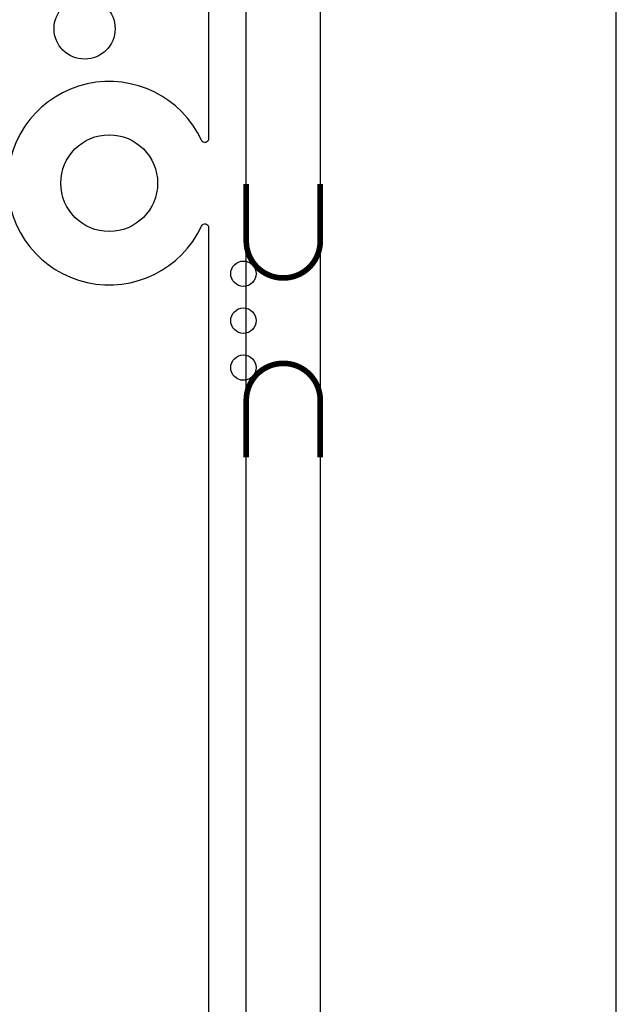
# Model space of a CAD drawing. Extents: x -394 to 5394, y -1015 to 6968.
# Tile 30 of 63: x 4759 to 5394, y 714 to 1762. Entities that reach past the tile are written whole.
import ezdxf

# ---------------------------------------------------------------- set-up
doc = ezdxf.new("R2010")
doc.units = 0
for name, color, linetype in [('BG_OUTLINE', 95, 'CONTINUOUS'), ('ET_BOTTOM', 1, 'CONTINUOUS'), ('PIN_BOTTOM', 1, 'CONTINUOUS')]:
    doc.layers.add(name, color=color, linetype=linetype)

msp = doc.modelspace()

# ---------------------------------------------------------------- linework, layer by layer
at = {"layer": 'BG_OUTLINE'}
msp.add_lwpolyline([(5000, 0), (5000, 6968.4848), (0, 6968.4848), (0, 0)], close=True, dxfattribs=at)
msp.add_lwpolyline([(5078.74, 0), (5393.7, 0), (5393.7, 6968.4848), (5078.74, 6968.4848), (5078.74, 0)], dxfattribs=at)
at = {"layer": 'BG_OUTLINE', "const_width": 6}
for points in [[(5078.74, 1587.5512), (5078.74, 1526.9212, -0.414214), (5039.37, 1487.5512, -0.414214), (5000, 1526.9212), (5000, 1587.5512)], [(5078.74, 1296.6912), (5078.74, 1357.3212, 0.414214), (5039.37, 1396.6912, 0.414214), (5000, 1357.3212), (5000, 1296.6912)]]:
    msp.add_lwpolyline(points, format="xyb", dxfattribs=at)
at = {"layer": 'ET_BOTTOM'}
msp.add_lwpolyline([(4959.9999, 6739.9202), (4959.9999, 1635.8132, -0.803016), (4952.3729, 1634.1264, 4.521667), (4952.3729, 1542.8136, -0.803016), (4959.9999, 1541.1268), (4959.9999, 188.0876, -0.854388), (4952.1948, 186.8542, 6.328293), (4952.1948, 120.0858, -0.854388), (4959.9999, 118.8524), (4959.9999, 40.0001), (2477.3098, 40.0001, -0.668177)], format="xyb", dxfattribs=at)
at = {"layer": 'PIN_BOTTOM'}
for centre, radius in [((4828, 1753), 32.5), ((4854.2, 1588.47), 51.5), ((4997, 1492.1212), 13.5), ((4997, 1442.1212), 13.5), ((4997, 1392.1212), 13.5)]:
    msp.add_circle(centre, radius, dxfattribs=at)

doc.saveas('drawing.dxf')
